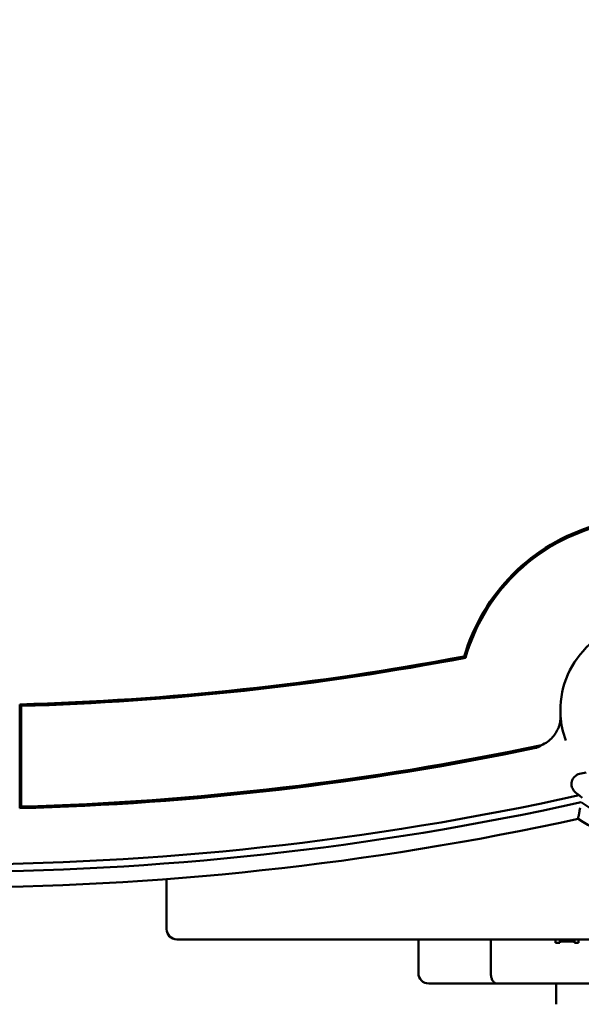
# Model space of a CAD drawing. Header units: millimetres. Extents: x 0 to 1680, y 0 to 1188.
# Tile 7 of 28: x 572 to 626, y 323 to 418. Entities that reach past the tile are written whole.
import ezdxf

# ---------------------------------------------------------------- set-up
doc = ezdxf.new("R2010")
doc.units = ezdxf.units.MM
doc.header["$LTSCALE"] = 4
doc.layers.add('Видимый контур (ГОСТ)', color=7, linetype='Continuous', lineweight=50)

msp = doc.modelspace()

# ---------------------------------------------------------------- linework, layer by layer
at = {"layer": 'Видимый контур (ГОСТ)'}
for p, q in [((572.293, 342.006), (572.293, 352.01)), ((572.45, 342.168), (572.45, 351.857)), ((586.434, 330.379), (586.434, 335.188)), ((587.434, 329.379), (641.894, 329.379)), ((610.669, 329.379), (610.669, 326.129)), ((617.638, 329.379), (617.638, 326.129)), ((623.881, 329.05), (623.881, 329.379)), ((624.286, 329.05), (623.881, 329.05)), ((624.286, 329.05), (624.286, 329.379)), ((625.689, 329.173), (624.286, 329.173)), ((625.689, 329.05), (625.689, 329.379)), ((626.094, 329.05), (625.689, 329.05)), ((626.094, 329.05), (626.094, 329.379)), ((618.254, 325.129), (611.669, 325.129)), ((640.629, 325.129), (618.254, 325.129)), ((623.924, 325.129), (623.924, 323.129))]:
    msp.add_line(p, q, dxfattribs=at)
msp.add_circle((543.042, 435.634), 30.299, dxfattribs=at)
for centre, radius, start, end in [((632.863, 351.45), 18.521, 106.23976, 163.76024), ((632.863, 351.45), 18.363, 105.93958, 164.06042), ((632.863, 351.45), 8.521, 86.50155, 183.49845), ((632.863, 351.45), 12.5, 236.91318, 33.08682), ((632.863, 351.45), 11, 233.72427, 36.27573), ((564.934, 620.629), 268.72, 271.56922, 280.75535), ((564.934, 620.629), 268.877, 271.60182, 280.77594), ((564.934, 620.629), 278.563, 271.54611, 281.92842), ((564.934, 620.629), 278.72, 271.51291, 281.80978), ((626.413, 344.335), 1, 102.54467, 227.80826), ((564.934, 620.629), 282.052, 282.54467, 282.67338), ((564.934, 620.629), 284.052, 257.55658, 282.44342), ((632.863, 351.45), 10.604, 227.80826, 230.65349), ((564.934, 620.629), 284.75, 257.54341, 282.45659), ((564.934, 620.629), 286.25, 257.67437, 282.32563), ((587.434, 330.379), 1, 180, 270), ((611.669, 326.129), 1, 180, 270)]:
    msp.add_arc(centre, radius, start, end, dxfattribs=at)
msp.add_ellipse((6264.82, 1495.166), major_axis=(5640.307, 1145.412), ratio=0.038265, start_param=3.136221, end_param=3.147292, dxfattribs=at)
for points, degree in [([(615.082, 356.63), (615.123, 356.584), (615.165, 356.539), (615.206, 356.493)], 3), ([(622.51, 348.082), (622.51, 348.082), (622.51, 348.082), (622.51, 348.082)], 3), ([(626.447, 343.008), (626.342, 343.089), (626.24, 343.17), (626.14, 343.25)], 3), ([(572.293, 342.006), (572.372, 342.087), (572.45, 342.168)], 2)]:
    msp.add_open_spline(points, degree=degree, dxfattribs=at)
msp.add_rational_spline([(572.293, 352.01), (572.372, 351.933), (572.45, 351.857)], [0.999999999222, 0.999999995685, 0.999999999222], degree=2, dxfattribs=at)
for points, knots in [([(624.359, 350.93), (624.359, 350.921), (624.36, 350.913), (624.361, 350.895), (624.361, 350.887), (624.362, 350.86), (624.363, 350.842), (624.364, 350.789), (624.364, 350.755), (624.363, 350.649), (624.358, 350.585), (624.343, 350.433), (624.327, 350.351), (624.313, 350.293)], [0.0000004, 0.0000004, 0.0000004, 0.0000004, 0.0026314, 0.0026314, 0.0053721, 0.0053721, 0.0115872, 0.0115872, 0.0273451, 0.0273451, 0.0709652, 0.0709652, 0.1618746, 0.1618746, 0.1618746, 0.1618746]), ([(623.594, 348.852), (623.714, 348.986), (623.822, 349.13), (624.01, 349.433), (624.091, 349.594), (624.189, 349.84), (624.221, 349.933), (624.26, 350.067), (624.273, 350.114), (624.289, 350.181), (624.294, 350.205), (624.302, 350.238), (624.304, 350.25), (624.309, 350.276), (624.312, 350.288), (624.313, 350.293)], [0.0000745, 0.0000745, 0.0000745, 0.0000745, 0.0541721, 0.0541721, 0.1121962, 0.1121962, 0.1477258, 0.1477258, 0.1678354, 0.1678354, 0.179654, 0.179654, 0.1869001, 0.1869001, 0.198384, 0.198384, 0.198384, 0.198384]), ([(622.509, 348.081), (622.445, 348.028), (622.36, 347.964), (622.257, 347.91), (622.222, 347.892), (622.175, 347.869), (622.12, 347.849), (622.099, 347.842), (622.076, 347.834), (622.049, 347.826), (622.039, 347.823), (622.027, 347.82), (622.014, 347.817), (622.008, 347.816), (622.002, 347.814), (621.996, 347.813), (621.99, 347.811), (621.984, 347.81), (621.978, 347.809)], [0.0021406, 0.0021406, 0.0021406, 0.0021406, 0.2260566, 0.2260566, 0.2260566, 0.301788, 0.301788, 0.301788, 0.3297635, 0.3297635, 0.3297635, 0.3408842, 0.3408842, 0.3408842, 0.3455362, 0.3455362, 0.3455362, 0.3497642, 0.3497642, 0.3497642, 0.3497642]), ([(623.594, 348.852), (623.445, 348.685), (623.278, 348.536), (622.914, 348.278), (622.717, 348.169), (622.51, 348.082)], [-0.1338506, -0.1338506, -0.1338506, -0.1338506, -0.0672569, -0.0672569, -0.0000396, -0.0000396, -0.0000396, -0.0000396]), ([(626.244, 342.046), (626.244, 342.044), (626.244, 342.043), (626.227, 341.96), (626.211, 341.879), (626.18, 341.721), (626.165, 341.645), (626.128, 341.45), (626.107, 341.339), (626.073, 341.16), (626.06, 341.092), (626.044, 341), (626.039, 340.977), (626.039, 340.977)], [-0.3290569, -0.3290569, -0.3290569, -0.3290569, -0.3285671, -0.3285671, -0.3037772, -0.3037772, -0.2792195, -0.2792195, -0.2383376, -0.2383376, -0.2005959, -0.2005959, -0.1642835, -0.1642835, -0.1642835, -0.1642835]), ([(618.254, 325.129), (618.253, 325.129), (618.252, 325.129), (618.193, 325.129), (618.134, 325.143), (618.02, 325.198), (617.965, 325.239), (617.855, 325.357), (617.8, 325.439), (617.717, 325.626), (617.687, 325.722), (617.648, 325.924), (617.638, 326.025), (617.638, 326.129)], [-0.3707556, -0.3707556, -0.3707556, -0.3707556, -0.3701381, -0.3701381, -0.3306259, -0.3306259, -0.293428, -0.293428, -0.2509425, -0.2509425, -0.2164613, -0.2164613, -0.185069, -0.185069, -0.185069, -0.185069])]:
    msp.add_open_spline(points, degree=3, knots=knots, dxfattribs=at)

doc.saveas('drawing.dxf')
